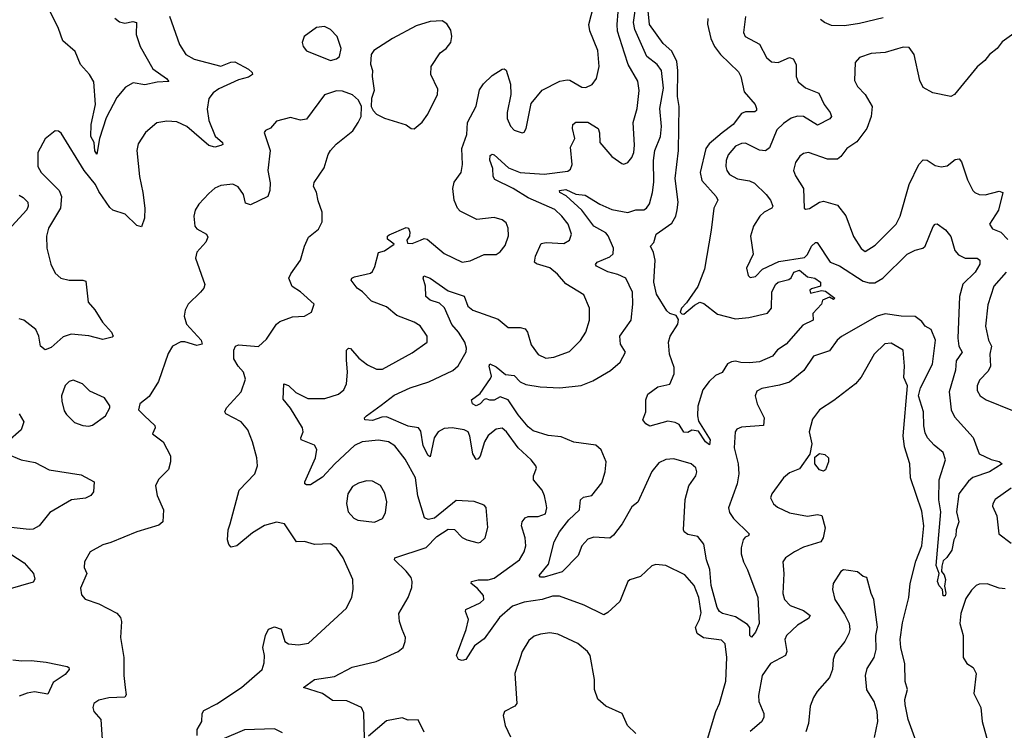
# Model space of a CAD drawing. Extents: x 1954683 to 2060285, y 904798 to 1016299.
# Tile 47 of 256: x 1967908 to 1972841, y 937550 to 941110. Entities that reach past the tile are written whole.
import ezdxf

# ---------------------------------------------------------------- set-up
doc = ezdxf.new("R2010")
doc.units = 0

msp = doc.modelspace()

# ---------------------------------------------------------------- linework, layer by layer
at = {"layer": '0CON10XD'}
for points in [[(1969838.5, 938908.5), (1969787.8, 938975), (1969755.8, 938995.8), (1969705, 939002.9), (1969623.3, 938995), (1969585, 938976.5), (1969486.8, 938885), (1969425, 938818.2), (1969365, 938780), (1969345, 938779.2), (1969336.2, 938785), (1969335.8, 938795), (1969390, 938915), (1969397.4, 938957.4), (1969385, 938979.2), (1969318, 939005), (1969315.7, 939015), (1969327.9, 939045), (1969325.4, 939065), (1969264.3, 939164.3), (1969228.7, 939208.7), (1969232, 939285), (1969255, 939277.3), (1969292.2, 939242.3), (1969351.7, 939211.7), (1969437.4, 939212.6), (1969505.4, 939234.6), (1969531.9, 939255), (1969545.4, 939285), (1969550.9, 939345), (1969544.6, 939405.4), (1969545.6, 939454.4), (1969555, 939464), (1969565, 939462.9), (1969606.9, 939415), (1969650.3, 939380.3), (1969695, 939359.2), (1969725, 939358.6), (1969875, 939441.9), (1969949.2, 939495), (1969950, 939525), (1969915, 939576.9), (1969884, 939595), (1969797.2, 939627.3), (1969745, 939670.7), (1969670.1, 939700.1), (1969625, 939746.9), (1969598.9, 939765), (1969568, 939805), (1969572, 939815), (1969585, 939822.5), (1969665, 939840.6), (1969675, 939848.1), (1969687, 939873), (1969705, 939943.8), (1969735, 939951.4), (1969784.3, 939985), (1969750.9, 940010.9), (1969751.1, 940025), (1969758.3, 940031.7), (1969845, 940069.6), (1969856.1, 940066.1), (1969863.3, 940045), (1969860.7, 940025), (1969847.4, 940005), (1969850.9, 939990.9), (1969875, 939988.4), (1969915.9, 940005.9), (1969935, 940013.8), (1969949.8, 940009.8), (1970035, 939938.1), (1970125.6, 939895.6), (1970165, 939901.1), (1970235, 939932.9), (1970295, 939934.2), (1970315, 939947.5), (1970340.5, 939979.5), (1970357.6, 940027.6), (1970355.6, 940065), (1970345, 940092), (1970325, 940107.5), (1970285, 940119.2), (1970198.3, 940108.3), (1970115, 940150.5), (1970100.9, 940165), (1970085.5, 940205), (1970077.9, 940265), (1970084.7, 940295.3), (1970120, 940345), (1970127.3, 940385), (1970123.1, 940465), (1970148.9, 940535), (1970151.8, 940595), (1970195, 940676), (1970211.7, 940758.3), (1970231.4, 940788.6), (1970275, 940830), (1970325, 940862), (1970335, 940863.8), (1970345, 940856.7), (1970366.8, 940786.8), (1970368.9, 940735), (1970350, 940645), (1970350, 940615), (1970366.8, 940576.8), (1970385, 940556.2), (1970425, 940543.8), (1970435, 940546.7), (1970445.8, 940564.2), (1970470.5, 940689.5), (1970525, 940757.1), (1970615, 940801.8), (1970650.7, 940809.3), (1970665, 940807.5), (1970725, 940772.2), (1970745, 940770), (1970776.2, 940785), (1970798.6, 940815), (1970811.3, 940875), (1970803.9, 940955), (1970764.8, 941054.8), (1970760.4, 941085), (1970808.2, 941275)], [(1971354.1, 937505.9), (1971395.7, 937644.3), (1971415, 937684.2), (1971446.7, 937796.7), (1971451.6, 937915), (1971442.9, 937982.9), (1971425, 938001.1), (1971333.6, 938013.6), (1971303.1, 938035), (1971294.4, 938065), (1971314.7, 938105.3), (1971321.8, 938138.3), (1971310.7, 938215), (1971287.8, 938275), (1971239.8, 938329.8), (1971145, 938375.8), (1971095, 938380), (1971075.7, 938374.3), (1971019.1, 938320.9), (1970965, 938304.2), (1970955, 938295.7), (1970915, 938196), (1970855, 938140), (1970835, 938129.2), (1970737, 938177), (1970612.2, 938222.2), (1970577.4, 938222.6), (1970525.3, 938204.7), (1970435, 938191.4), (1970377.6, 938172.4), (1970311.8, 938115), (1970235, 938009.1), (1970186.3, 937973.7), (1970142.5, 937905), (1970125, 937899.2), (1970105.8, 937905), (1970096.4, 937925), (1970145.4, 938055), (1970156.7, 938105), (1970141.4, 938145), (1970143.8, 938155), (1970215, 938188.9), (1970234.3, 938205), (1970231.9, 938225), (1970201.4, 938261.4), (1970170, 938285), (1970172.5, 938295), (1970205.5, 938304.5), (1970255, 938304.6), (1970285, 938312), (1970412.2, 938405), (1970436, 938444), (1970443.5, 938475), (1970440, 938515), (1970421.8, 938575), (1970425.6, 938595), (1970441.4, 938615), (1970455, 938621.8), (1970505, 938621.5), (1970543.3, 938635), (1970549.4, 938665), (1970545.7, 938684.3), (1970537.8, 938725), (1970525, 938753.8), (1970482.5, 938805), (1970482.5, 938825), (1970497.3, 938862.7), (1970494.2, 938875), (1970471.4, 938905), (1970404.7, 938964.7), (1970346.7, 939045), (1970325, 939063.1), (1970295, 939059.2), (1970255, 939027.1), (1970236.7, 938995), (1970215.9, 938924.1), (1970205, 938910), (1970195, 938907.3), (1970178.1, 938935), (1970164, 939024), (1970155, 939045.4), (1970135.2, 939055.2), (1970075, 939065.2), (1970035, 939062.5), (1970005, 939045.3), (1969985, 939015.5), (1969965, 938920.8), (1969955, 938926.9), (1969928.8, 938975), (1969918.2, 939048.2), (1969905.9, 939065.9), (1969855, 939073.3), (1969745, 939120), (1969721.8, 939118.2), (1969675, 939101.4), (1969636.7, 939105), (1969636.2, 939115), (1969646.2, 939125), (1969719.3, 939179.3), (1969785, 939228.5), (1969864.4, 939265.6), (1969957.5, 939295), (1970077.6, 939352.4), (1970104.2, 939375.8), (1970145, 939446.2), (1970147.3, 939465), (1970138.4, 939495), (1970107.2, 939545), (1970073.3, 939583.3), (1970036.8, 939666.8), (1970010.6, 939690.6), (1969964, 939705), (1969943.6, 939723.6), (1969940.6, 939775), (1969930, 939815), (1969933.1, 939826.9), (1969965, 939815.4), (1970055, 939752.4), (1970134.3, 939725), (1970153.8, 939675), (1970178.6, 939655), (1970305, 939609.2), (1970355, 939568.6), (1970415, 939568.1), (1970440.7, 939560.7), (1970453.1, 939545), (1970471.1, 939481.1), (1970505, 939432.9), (1970543.6, 939413.6), (1970585, 939419.1), (1970662, 939448), (1970717.5, 939502.5), (1970744.3, 939545), (1970763.3, 939605), (1970763.1, 939665), (1970735, 939732), (1970645, 939787.1), (1970603.1, 939835), (1970565, 939866.9), (1970497, 939887), (1970488, 939895), (1970492.2, 939925), (1970520.9, 939989.1), (1970545, 939993.8), (1970635, 939988.9), (1970662.5, 940005), (1970673.3, 940035), (1970656.2, 940085), (1970625, 940125.5), (1970588.7, 940158.7), (1970455, 940218), (1970380.3, 940265), (1970288.7, 940308.7), (1970280.7, 940325), (1970279.4, 940365), (1970264, 940406), (1970265, 940430), (1970275, 940435.4), (1970285, 940432.3), (1970357.4, 940367.4), (1970415, 940344.7), (1970535, 940336.2), (1970655, 940351.2), (1970668.2, 940361.8), (1970675.7, 940385), (1970668.5, 940471.5), (1970689.1, 940515), (1970677.3, 940565), (1970679.4, 940585), (1970693.8, 940596.2), (1970755, 940596.2), (1970805.8, 940565), (1970813.6, 940543.6), (1970814, 940495), (1970875, 940424), (1970925, 940388.8), (1970935, 940386.2), (1970955, 940393.8), (1970975, 940418.8), (1970985.4, 940445.4), (1970988.8, 940481.2), (1970981.8, 940595), (1971001.8, 940665), (1971011.2, 940755), (1971005, 940802), (1970956, 940885), (1970937.8, 940942.2), (1970902.7, 941052.7), (1970901.2, 941085), (1970912.2, 941215)], [(1971545.4, 941125), (1971534.4, 941045), (1971542.5, 941025), (1971615, 940987.1), (1971650.5, 940920.5), (1971675, 940898.1), (1971707.5, 940895), (1971765, 940920.8), (1971783.2, 940913.2), (1971797.8, 940885), (1971797.9, 940825), (1971808.5, 940798.5), (1971845, 940767.9), (1971911.3, 940741.3), (1971938.2, 940685), (1971969.5, 940645), (1971975.7, 940625), (1971966.6, 940613.4), (1971905, 940581.9), (1971834.7, 940624.7), (1971805, 940625.9), (1971774.1, 940615.9), (1971735, 940590), (1971702.4, 940557.6), (1971665, 940468), (1971645, 940453.3), (1971615, 940456.5), (1971545, 940490.5), (1971525, 940489.5), (1971495, 940476.7), (1971457.1, 940432.9), (1971447.1, 940405), (1971446.4, 940375), (1971450.9, 940355), (1971464.4, 940335), (1971505, 940312.9), (1971565, 940302.9), (1971590.5, 940290.5), (1971648.5, 940235), (1971670, 940205), (1971681.9, 940175), (1971675.8, 940165), (1971638.6, 940145), (1971615.8, 940125), (1971584.3, 940075), (1971569.2, 940025), (1971582.9, 939935), (1971548.8, 939865), (1971558.3, 939828.3), (1971568.3, 939818.3), (1971595, 939823.8), (1971629.5, 939860.5), (1971711.3, 939898.7), (1971840.8, 939919.2), (1971855, 939933.8), (1971875, 939976.2), (1971895, 939993.5), (1971903.3, 939993.3), (1971969.1, 939895), (1972015, 939876.6), (1972135, 939799.5), (1972165, 939791.1), (1972191.9, 939791.9), (1972232.5, 939815), (1972355.3, 939934.7), (1972395, 939954.8), (1972432.5, 939965), (1972444.4, 939975), (1972485, 940074.2), (1972495, 940085.7), (1972505, 940087.1), (1972547.3, 940057.3), (1972573.6, 940023.6), (1972594.1, 939954.1), (1972611.4, 939931.4), (1972645, 939915.6), (1972705, 939915.4), (1972719.1, 939905), (1972718.6, 939885), (1972695.5, 939845), (1972633.6, 939785), (1972616.6, 939723.4), (1972609.2, 939515), (1972614.3, 939475), (1972630.8, 939445), (1972599.5, 939400.5), (1972596.8, 939355), (1972565.3, 939245), (1972575.8, 939155.8), (1972591.1, 939121.1), (1972685, 939017.1), (1972714.8, 938934.8), (1972775, 938907.2), (1972815, 938896.8), (1972831.2, 938885), (1972766.9, 938845), (1972682.9, 938817.1), (1972661.4, 938798.6), (1972613.3, 938735), (1972601.9, 938645), (1972613.3, 938595), (1972600, 938555), (1972598.8, 938525), (1972588.8, 938505), (1972577.9, 938452.1), (1972553.8, 938416.2), (1972535, 938400), (1972527.9, 938372.1), (1972525.9, 938345.9), (1972539.8, 938329.8), (1972546.5, 938305), (1972542.5, 938272.5), (1972547.9, 938237.9), (1972545, 938223.8), (1972535, 938223.3), (1972531.2, 938255), (1972514.4, 938274.4), (1972507.5, 938295), (1972514.4, 938335), (1972500.3, 938375), (1972523.1, 938645), (1972513.2, 938705), (1972515.8, 938805), (1972546.3, 938905), (1972535, 938941.1), (1972489.4, 938979.4), (1972456, 939015), (1972445, 939040), (1972437.5, 939075), (1972437.3, 939145), (1972412.1, 939225), (1972420.9, 939265), (1972482.1, 939385), (1972497, 939505), (1972475, 939557.3), (1972444.7, 939574.7), (1972428.2, 939598.2), (1972395, 939623.8), (1972324.8, 939625.2), (1972245, 939636), (1972205, 939624.8), (1972025, 939523.5), (1972004.4, 939505), (1971965, 939451.1), (1971885.3, 939424.7), (1971837, 939353), (1971765.3, 939294.7), (1971715, 939278.5), (1971626.8, 939263.2), (1971601.2, 939248.8), (1971592.9, 939225), (1971603.8, 939185), (1971638.6, 939115), (1971635, 939077.5), (1971525, 939069.2), (1971500.9, 939059.1), (1971492, 939045), (1971487.5, 938965), (1971508.2, 938885), (1971511.5, 938835), (1971502.3, 938785), (1971459.5, 938665), (1971465, 938642), (1971485, 938611.4), (1971563.8, 938535), (1971560, 938525), (1971542.7, 938517.3), (1971533.1, 938505), (1971522.7, 938465), (1971522.9, 938435), (1971534, 938394), (1971554.5, 938354.5), (1971606.5, 938215), (1971613.9, 938085), (1971595, 938041.4), (1971575, 938017.1), (1971567.1, 938025), (1971566.7, 938065), (1971555, 938080), (1971495, 938119.2), (1971428.8, 938135), (1971414.5, 938145), (1971403.3, 938165), (1971373.3, 938275), (1971366.2, 938356.2), (1971349.8, 938405), (1971335, 938482.9), (1971305, 938520.6), (1971255, 938530.9), (1971236.7, 938545), (1971234, 938554), (1971243, 938707), (1971260.5, 938775), (1971296, 938825), (1971301.2, 938845), (1971295, 938865.6), (1971272, 938885), (1971185, 938910), (1971145, 938907.1), (1971109.8, 938890.2), (1971075, 938846), (1971005, 938693.1), (1970975, 938670), (1970927.3, 938585), (1970882.7, 938527.3), (1970865, 938513.1), (1970785, 938517.3), (1970755, 938507.8), (1970724.3, 938475), (1970706.7, 938426.7), (1970625.2, 938344.8), (1970535, 938317.5), (1970517.5, 938317.5), (1970510.8, 938325), (1970557.2, 938382.8), (1970586.2, 938495), (1970612.9, 938545), (1970659.3, 938605), (1970712.7, 938655), (1970718.5, 938705), (1970732.6, 938717.4), (1970775, 938726.2), (1970825, 938789.5), (1970842, 938845), (1970847.1, 938895), (1970820.9, 938955), (1970795, 938978), (1970685, 938993.2), (1970620.4, 939020.4), (1970555, 939026.2), (1970480.5, 939050.5), (1970455, 939069.7), (1970405, 939130), (1970355.5, 939205.5), (1970315, 939220), (1970285, 939204.8), (1970264.3, 939204.3), (1970245, 939210.6), (1970235, 939207.5), (1970214.3, 939185), (1970195, 939175.6), (1970176, 939185), (1970171.2, 939205), (1970215, 939237.5), (1970267.4, 939312.6), (1970271.9, 939325), (1970260.6, 939375), (1970264.3, 939385.7), (1970295, 939370.8), (1970342.8, 939332.8), (1970385, 939328.1), (1970415, 939296.2), (1970443.2, 939283.3), (1970515, 939271.2), (1970614.1, 939265.9), (1970721.8, 939278.2), (1970779.9, 939300.1), (1970868.1, 939351.9), (1970917.1, 939395), (1970942.7, 939445), (1970917.5, 939485), (1970915.6, 939525), (1970972.3, 939605), (1970979.7, 939685), (1970978.2, 939745), (1970945, 939815.9), (1970905, 939833.9), (1970855, 939846.7), (1970797.5, 939875), (1970793.3, 939883.3), (1970802, 939895), (1970865, 939921.5), (1970882.3, 939937.7), (1970882.4, 939965), (1970857.3, 940027.3), (1970845, 940042), (1970785, 940075.8), (1970725, 940155.3), (1970646.7, 940226.7), (1970614, 940245), (1970612.9, 940255), (1970645, 940259.5), (1970695, 940236.2), (1970740.8, 940230.8), (1970815, 940185.7), (1970875, 940158.7), (1970955.8, 940144.2), (1970995, 940156.6), (1971035, 940157.1), (1971048.9, 940165), (1971062.9, 940187.1), (1971078.8, 940245), (1971084.7, 940295.3), (1971083.7, 940405), (1971090.9, 940455), (1971119.2, 940525), (1971123.5, 940575), (1971114.8, 940665), (1971133.4, 940766.6), (1971123.4, 940855), (1971101.3, 940885), (1971050.5, 940925), (1970990.7, 941060.7), (1970984.1, 941095), (1970998.2, 941201.8)], [(1968385, 941117.8), (1968408.4, 941098.4), (1968435, 941091.8), (1968475, 941100), (1968492.5, 941095), (1968491.2, 941035), (1968511.5, 940975), (1968574.2, 940864.2), (1968644, 940815), (1968655, 940800), (1968596.5, 940796.5), (1968535, 940784.2), (1968477, 940793), (1968438.1, 940771.9), (1968395, 940720), (1968341.2, 940618.8), (1968306.9, 940515), (1968295, 940436.7), (1968285, 940452.5), (1968280.8, 940495), (1968264.7, 940525), (1968266.5, 940585), (1968288.1, 940685), (1968279.2, 940799.2), (1968258.2, 940835), (1968213.1, 940885), (1968185, 940950.6), (1968124, 941004), (1968102.3, 941065), (1968054.6, 941165)], [(1971355.4, 941115), (1971355, 941087.5), (1971370.4, 941015), (1971388.9, 940975), (1971419.3, 940935), (1971509.3, 940849.2), (1971520.4, 940825), (1971538, 940748), (1971593.1, 940685), (1971600, 940665), (1971599.2, 940655), (1971591.1, 940648.9), (1971545, 940648.8), (1971525, 940640), (1971482.5, 940585), (1971427.5, 940542.5), (1971362.5, 940487.5), (1971346, 940465), (1971318.1, 940345), (1971325.3, 940305), (1971397.9, 940225), (1971405.4, 940205.4), (1971385.3, 940165), (1971372.9, 940055), (1971339.8, 939860.2), (1971306.1, 939773.9), (1971249.2, 939690.8), (1971223.8, 939665), (1971216.9, 939645), (1971225, 939635.7), (1971235.7, 939635), (1971289.4, 939680.6), (1971315, 939694.2), (1971335, 939687.5), (1971405, 939634.4), (1971495, 939611.9), (1971561.3, 939618.7), (1971655, 939640), (1971675.6, 939665), (1971676.9, 939745), (1971695, 939783.6), (1971708.1, 939795), (1971761.8, 939808.2), (1971772.9, 939817.1), (1971787.5, 939845), (1971816, 939855), (1971855, 939821.2), (1971892.5, 939815), (1971920, 939795), (1971920, 939775), (1971875, 939762.5), (1971867.5, 939755), (1971870, 939740), (1971925, 939754), (1971945, 939750), (1971992.5, 939715), (1971985, 939707.5), (1971965, 939720), (1971931.2, 939705), (1971925.7, 939684.3), (1971882, 939638), (1971883.8, 939605), (1971831.1, 939578.9), (1971749.2, 939485), (1971705, 939455.6), (1971679.4, 939425), (1971615, 939396.6), (1971565, 939391.8), (1971522, 939392), (1971495, 939400), (1971474.2, 939395.8), (1971454.4, 939385.6), (1971427.7, 939342.3), (1971395, 939327.1), (1971362.8, 939297.3), (1971330.9, 939255), (1971306.4, 939173.6), (1971303.5, 939125), (1971309.2, 939099.2), (1971367.8, 939005), (1971365, 938980), (1971344.6, 938994.6), (1971308.8, 939048.8), (1971276, 939054), (1971255, 939041.2), (1971235, 939044.3), (1971211.4, 939081.4), (1971192.8, 939092.8), (1971155, 939098), (1971065, 939073.8), (1971045, 939085.8), (1971030.4, 939105), (1971045.8, 939145), (1971045.4, 939205), (1971055, 939234.4), (1971105, 939271.6), (1971165.2, 939284.8), (1971186.8, 939336.7), (1971187.2, 939367.3), (1971163.5, 939435), (1971158.2, 939495), (1971166.6, 939525), (1971206, 939584), (1971208.4, 939608.4), (1971197.4, 939627.4), (1971165, 939638.9), (1971151, 939651), (1971099.3, 939735), (1971084.7, 939795), (1971091.3, 939905), (1971083, 939943), (1971068, 939975), (1971085.7, 939994.3), (1971097.5, 940035), (1971175, 940090), (1971194.8, 940125), (1971202.1, 940157.9), (1971207.6, 940195), (1971192.2, 940315), (1971208.4, 940455), (1971212.2, 940675), (1971203.4, 940725), (1971206.1, 940856.1), (1971201.2, 940901.2), (1971175, 940951.5), (1971131.3, 940991.3), (1971064.2, 941085), (1971056.2, 941155)], [(1968658.2, 941128.2), (1968708.1, 940985), (1968740.8, 940935), (1968782.3, 940912.3), (1968915, 940877.1), (1968965, 940897.5), (1968985, 940898.5), (1969055, 940862.2), (1969072.5, 940845), (1969074, 940835), (1969055, 940821.5), (1969005, 940808.2), (1968906.2, 940763.8), (1968876.9, 940743.1), (1968855.5, 940715), (1968847.7, 940662.3), (1968855.9, 940605), (1968887.1, 940527.1), (1968924.2, 940495), (1968925.8, 940485), (1968915, 940478.9), (1968885, 940471.8), (1968855, 940479.1), (1968745, 940575.6), (1968695, 940598.1), (1968645, 940601.4), (1968595, 940592.5), (1968538, 940545), (1968502.1, 940487.9), (1968494.4, 940455), (1968507.3, 940325), (1968524.5, 940244.5), (1968534.5, 940165), (1968532.5, 940115), (1968517.5, 940072.5), (1968495, 940078.6), (1968436.2, 940135), (1968375, 940155.8), (1968359.8, 940169.8), (1968305, 940248.8), (1968286.9, 940285), (1968230.5, 940355), (1968115, 940541.2), (1968101.7, 940551.7), (1968085, 940553.8), (1968035, 940513.3), (1967999.2, 940445), (1967999.2, 940375), (1968016, 940345), (1968105.6, 940255), (1968116.5, 940225), (1968111.5, 940165), (1968051.4, 940065), (1968041.4, 940025), (1968044.4, 939965), (1968064.3, 939885), (1968085, 939840), (1968113.8, 939815), (1968155, 939805.4), (1968225, 939805.6), (1968239.4, 939799.4), (1968251.1, 939695), (1968285, 939655.8), (1968322.7, 939595), (1968367.5, 939545), (1968376, 939525), (1968370.5, 939519.5), (1968325, 939507.1), (1968255, 939525.5), (1968165, 939533.8), (1968125, 939520.9), (1968065, 939467.3), (1968035, 939455.6), (1968012.1, 939475), (1968004.4, 939524.4), (1967988.3, 939558.3), (1967928, 939605), (1967905, 939611.4)], [(1969885, 940562.5), (1969923.9, 940596.1), (1969953, 940637), (1970000.8, 940735), (1970002.3, 940762.3), (1969967.1, 940835), (1969970, 940875), (1970015, 940943.8), (1970044.2, 940965.8), (1970068.8, 940995), (1970073.8, 941025), (1970067.7, 941057.7), (1970048.3, 941088.3), (1970025, 941103.8), (1969965, 941100), (1969895, 941078.8), (1969775, 941016), (1969682.5, 940955), (1969668.8, 940935), (1969666.4, 940886.4), (1969676.2, 940855), (1969674, 940825), (1969683.8, 940755), (1969670, 940715), (1969668.8, 940675), (1969678.8, 940655), (1969695, 940636.7), (1969735, 940616.2), (1969845, 940583.3), (1969870, 940565), (1969885, 940562.5)], [(1972235, 941118.9), (1972115, 941090), (1972040.5, 941079.5), (1971975, 941080), (1971940, 941095), (1971920.8, 941110.8)], [(1969465, 940906.2), (1969495, 940913.3), (1969510, 940925), (1969518.8, 940965), (1969499.2, 941025), (1969465, 941060), (1969435, 941075.8), (1969395, 941070), (1969333.8, 941025), (1969324, 940995), (1969328.8, 940975), (1969344.2, 940954.2), (1969465, 940906.2)], [(1972924.2, 941065), (1972830.6, 940999.4), (1972805.7, 940965), (1972768, 940935), (1972743.8, 940905), (1972705, 940874.2), (1972591.2, 940735), (1972574.1, 940725.9), (1972483, 940743), (1972435, 940770), (1972418.6, 940805), (1972390, 940935), (1972365, 940970), (1972335, 940971.4), (1972245, 940945.4), (1972175, 940940), (1972115, 940920), (1972094, 940895), (1972091.5, 940805), (1972105, 940776), (1972144.2, 940735), (1972179.4, 940675), (1972174.5, 940625), (1972152.9, 940565), (1972102, 940498), (1972052.5, 940465), (1972023.1, 940425), (1972005, 940411.1), (1971955, 940410.9), (1971860, 940445), (1971835, 940440), (1971817, 940427), (1971795.5, 940395), (1971784.5, 940355), (1971795, 940328), (1971835.4, 940265), (1971839.2, 940165), (1971845, 940160), (1971865, 940164.6), (1971915, 940195.6), (1971935, 940200.6), (1972005, 940180), (1972047.4, 940127.4), (1972085, 940024), (1972125, 939963.8), (1972145, 939948.8), (1972195, 939980), (1972299.6, 940085), (1972319.6, 940125), (1972364.4, 940285), (1972413.5, 940385), (1972435, 940407.1), (1972455, 940405.6), (1972495, 940380), (1972525, 940373.3), (1972555, 940377.8), (1972595, 940409.5), (1972615, 940412.5), (1972627.1, 940397.1), (1972657.1, 940307.1), (1972682.9, 940255), (1972694, 940244), (1972715, 940234.5), (1972745, 940231.8), (1972815, 940250.4), (1972834, 940245), (1972812.7, 940155), (1972768, 940085), (1972781.9, 940061.9), (1972823.8, 940045), (1972858.3, 940008.3)], [(1968797.1, 937525), (1968797.8, 937555), (1968820, 937595), (1968822.5, 937635), (1968830.3, 937649.7), (1968895, 937682.9), (1969019.2, 937765), (1969122, 937855), (1969132.2, 937887.8), (1969134.3, 937925), (1969125.9, 937965.9), (1969138.9, 938025), (1969155, 938056.2), (1969185, 938068), (1969217.3, 938057.3), (1969236.2, 937995), (1969255, 937982.9), (1969305, 937979.2), (1969355, 937986.2), (1969545, 938162.5), (1969572.8, 938217.2), (1969578.5, 938255), (1969576.5, 938305), (1969529.4, 938415), (1969495, 938462), (1969465, 938484), (1969385, 938480.8), (1969335.5, 938495.5), (1969295, 938494.4), (1969235, 938583.8), (1969195, 938592.9), (1969135, 938575.6), (1969075, 938538.9), (1968995, 938474.3), (1968968, 938468), (1968955, 938481.2), (1968948.8, 938505), (1968952.3, 938555), (1968962.5, 938585), (1969007, 938753), (1969086, 938835), (1969100, 938875), (1969095.8, 938915), (1969073.9, 938996.1), (1969050.8, 939055), (1969018, 939095), (1968940, 939135), (1968936.2, 939145), (1968944.3, 939165), (1969017.5, 939245), (1969040, 939310), (1969029.4, 939345), (1969001.9, 939375), (1968981.4, 939411.4), (1968980, 939455), (1968989.2, 939475), (1969005, 939481.1), (1969105, 939473.1), (1969145, 939508.8), (1969194.6, 939585.4), (1969211.3, 939598.7), (1969275, 939620.8), (1969335, 939624), (1969370, 939645), (1969382.5, 939685), (1969315, 939747.1), (1969273.6, 939773.6), (1969256.2, 939815), (1969267, 939837), (1969315, 939906), (1969334.5, 939975), (1969355, 940020), (1969405, 940060), (1969422.7, 940097.3), (1969424.2, 940145), (1969403, 940203), (1969395.5, 940245.5), (1969380, 940275), (1969384, 940295), (1969432.7, 940367.3), (1969454, 940435), (1969465.7, 940454.3), (1969493.5, 940486.5), (1969576.3, 940553.7), (1969604, 940595), (1969618, 940625), (1969620, 940675), (1969605, 940706.7), (1969575, 940733.3), (1969525, 940751.2), (1969495, 940754), (1969435, 940733.8), (1969345, 940611.2), (1969315, 940606.2), (1969265, 940620), (1969195, 940601.2), (1969165, 940566.7), (1969140, 940555), (1969133.3, 940545), (1969162.9, 940455), (1969151.5, 940355), (1969163.3, 940293.3), (1969161.4, 940255), (1969150.8, 940225), (1969065, 940182), (1969040, 940190), (1969028.8, 940235), (1969002.3, 940272.3), (1968975, 940286.2), (1968915, 940280), (1968885, 940266), (1968855, 940240), (1968806, 940185), (1968787.5, 940155), (1968780, 940125), (1968785.8, 940075), (1968795, 940062), (1968843.3, 940035), (1968850.7, 940020.7), (1968841.2, 939995), (1968796, 939945), (1968789.2, 939915), (1968835.9, 939784.1), (1968830, 939765), (1968814, 939745), (1968752, 939685), (1968736.2, 939655), (1968731.2, 939625), (1968744.3, 939584.3), (1968816.7, 939505), (1968822.5, 939485), (1968795, 939478), (1968735.7, 939495.7), (1968715, 939495.8), (1968674, 939475), (1968651.8, 939438.2), (1968603.2, 939296.8), (1968557.3, 939222.7), (1968510, 939185), (1968503.3, 939155), (1968532.5, 939125), (1968585, 939077.5), (1968586, 939065), (1968573.3, 939035), (1968626, 938995), (1968663.1, 938925), (1968664.2, 938895), (1968653, 938857), (1968603.2, 938806.8), (1968588.8, 938775), (1968596.1, 938726.1), (1968628.9, 938655), (1968624.4, 938595), (1968605, 938577.5), (1968495, 938544.5), (1968365, 938490.8), (1968325, 938480), (1968261.2, 938445), (1968232, 938395), (1968231.2, 938365), (1968243.8, 938335), (1968211.7, 938261.7), (1968218.3, 938228.3), (1968236.4, 938206.4), (1968305, 938183.8), (1968395, 938137.5), (1968413.3, 938115), (1968417.9, 938095), (1968413.3, 938015), (1968430, 937915), (1968430, 937825), (1968436.9, 937765), (1968441.2, 937728.8), (1968434.3, 937715.7), (1968355, 937713.1), (1968305, 937702), (1968278.8, 937685), (1968274.2, 937665), (1968278.8, 937645), (1968314.3, 937604.3), (1968321.4, 937505)], [(1967905, 940230.6), (1967925, 940220), (1967948.8, 940195), (1967950.7, 940175), (1967942.9, 940157.1), (1967868.8, 940075)], [(1972850.6, 939845), (1972789.1, 939775), (1972758.6, 939681.4), (1972746.9, 939575), (1972761.6, 939505), (1972776.9, 939475), (1972768.1, 939435), (1972772.4, 939375), (1972761.1, 939348.9), (1972716.7, 939305), (1972705.6, 939275), (1972705, 939252.5), (1972720, 939225), (1972750, 939205), (1972883, 939153)], [(1972399.7, 937495), (1972359.7, 937605), (1972345, 937678.8), (1972342.2, 937705), (1972355.9, 937755), (1972345.2, 937795), (1972343, 937883), (1972323.4, 937965), (1972320, 938005), (1972331, 938089), (1972363.3, 938215), (1972368.9, 938285), (1972397.5, 938397.5), (1972428.4, 938475), (1972437.8, 938575), (1972428.8, 938648.8), (1972370.9, 938815), (1972368.2, 938885), (1972340.5, 938970.5), (1972334.7, 939025.3), (1972356.5, 939276.5), (1972337.9, 939317.9), (1972342.1, 939375), (1972335, 939454), (1972275, 939489.5), (1972243.3, 939486.7), (1972189.1, 939435), (1972125, 939319.2), (1972095, 939285.7), (1971987.6, 939202.4), (1971915, 939156), (1971880.9, 939109.1)], [(1968255, 939074), (1968272, 939078), (1968337.5, 939125), (1968360, 939165), (1968360, 939175), (1968332.5, 939215), (1968259.5, 939249.5), (1968223.3, 939285), (1968175, 939303.8), (1968155, 939298), (1968135, 939277.5), (1968117.5, 939225), (1968118.3, 939198.3), (1968131.3, 939151.3), (1968142.1, 939132.1), (1968182.7, 939092.7), (1968225, 939077.5), (1968255, 939074)], [(1967904.4, 939135), (1967928.9, 939095), (1967915, 939055.8), (1967847.1, 938995)], [(1971880.9, 939109.1), (1971863.6, 939045), (1971877.5, 938985), (1971866.9, 938933.1), (1971815, 938860.7), (1971765, 938839.4), (1971735.4, 938814.6), (1971676.7, 938735), (1971670.6, 938715), (1971685, 938684), (1971705, 938668), (1971765, 938638.9), (1971855, 938623.3), (1971905, 938630.6), (1971926.7, 938626.7), (1971944.4, 938565), (1971933.3, 938515), (1971922.5, 938495), (1971835, 938467.1), (1971790.8, 938445), (1971745.7, 938415), (1971732.2, 938395), (1971736.4, 938335), (1971732.5, 938235), (1971740.6, 938205), (1971768.6, 938175), (1971835, 938150), (1971868.1, 938125), (1971859.5, 938110.5), (1971805, 938076.2), (1971750, 938025), (1971741.5, 938005), (1971751.1, 937945), (1971745.8, 937925), (1971669.4, 937885), (1971627.7, 937825), (1971609.1, 937725), (1971612.2, 937695), (1971636.4, 937635), (1971636.4, 937615), (1971625, 937592.2), (1971568.7, 937545)], [(1967843.8, 938935), (1967915, 938905.6), (1967985, 938891.5), (1968055.5, 938855.5), (1968215, 938830), (1968281.2, 938795), (1968277.7, 938745), (1968265, 938725.8), (1968237.6, 938712.4), (1968166.7, 938705), (1968059.5, 938640.5), (1968005.3, 938574.7), (1967975, 938558.5), (1967954.5, 938555.5), (1967835, 938569.4)], [(1971935, 938847.8), (1971915, 938854.7), (1971892.2, 938885), (1971891.7, 938918.3), (1971915, 938937.1), (1971942.5, 938932.5), (1971960.9, 938915), (1971960.9, 938895), (1971945, 938854.2), (1971935, 938847.8)], [(1969635, 937510), (1969632.3, 937637.7), (1969621.2, 937665), (1969547.5, 937697.5), (1969475, 937699.4), (1969425, 937734.5), (1969330, 937765), (1969384.8, 937805.2), (1969485, 937820), (1969573.9, 937866.1), (1969693.3, 937895), (1969805, 937945.7), (1969828.8, 937965), (1969840, 937995), (1969841.2, 938015), (1969824, 938055), (1969810.6, 938095), (1969808.1, 938135), (1969855, 938216.2), (1969871.9, 938265), (1969874.4, 938295), (1969868.6, 938315), (1969845, 938348), (1969786, 938405), (1969788, 938415), (1969944.6, 938465.4), (1969998.5, 938521.5), (1970055, 938557.1), (1970085.7, 938555.7), (1970125, 938516.2), (1970147.5, 938505), (1970205, 938490), (1970217.3, 938492.7), (1970240, 938515), (1970254.3, 938565.7), (1970245.6, 938665.6), (1970235, 938678), (1970185, 938696.7), (1970095, 938702), (1969986.9, 938613.1), (1969955, 938606.5), (1969935.8, 938615), (1969903.1, 938725), (1969891.8, 938815), (1969838.5, 938908.5)], [(1969685, 938593.3), (1969725, 938611.4), (1969740.6, 938639.4), (1969747.8, 938695), (1969737.6, 938737.6), (1969715, 938775.8), (1969675, 938797.8), (1969645, 938799.5), (1969605, 938787.8), (1969575, 938770.8), (1969551.9, 938735), (1969545.9, 938685.9), (1969554, 938645), (1969582.6, 938612.6), (1969602.4, 938602.4), (1969685, 938593.3)], [(1972876.1, 938763.9), (1972795, 938705.7), (1972783.1, 938685), (1972783, 938673), (1972804.5, 938624.5), (1972814.2, 938535), (1972875, 938488)], [(1967863, 938433), (1967929.5, 938389.5), (1967976.4, 938335), (1967983.2, 938306.8), (1967975, 938292.9), (1967848, 938255)], [(1972191.2, 937515), (1972207.8, 937595), (1972204.4, 937645), (1972188.9, 937695), (1972152.8, 937752.8), (1972146.4, 937825), (1972155, 937859.2), (1972188.5, 937915), (1972198.8, 937955), (1972197.7, 938025), (1972206.4, 938066.4), (1972188.1, 938205), (1972174.2, 938235), (1972152.5, 938315), (1972135, 938320), (1972105, 938344.2), (1972060.8, 938350.8), (1972035, 938353.9), (1972021.5, 938345), (1971984.3, 938285), (1971980, 938255), (1971991.9, 938205), (1972041.3, 938131.3), (1972064.6, 938085), (1972068.2, 938055), (1972062.7, 938035), (1972041.9, 937995), (1971994.3, 937935), (1971984.5, 937905.5), (1971980.4, 937855), (1971965.9, 937814.1), (1971903.1, 937745), (1971885.8, 937715), (1971868.3, 937671.7), (1971861.1, 937585), (1971847.6, 937542.4)], [(1972845, 938259.6), (1972815, 938262.7), (1972755, 938284.6), (1972715, 938282.7), (1972700.6, 938275), (1972677.4, 938252.6), (1972649.3, 938210.7), (1972624, 938136), (1972618.8, 938085), (1972635.6, 938025), (1972634.7, 937915), (1972653.6, 937885), (1972685, 937864.3), (1972700.6, 937835), (1972688.5, 937735), (1972724, 937665), (1972730.5, 937595), (1972769, 937455), (1972785, 937426.9), (1972803.9, 937413.9), (1972912.3, 937392.3)], [(1970994.3, 937534.3), (1970954, 937575), (1970926.7, 937635), (1970845, 937671.2), (1970805, 937706.2), (1970788, 937755), (1970788.6, 937805), (1970766.2, 937925), (1970752.2, 937945), (1970705, 937985.5), (1970605, 938032.3), (1970565, 938037.9), (1970518, 938032), (1970485, 938021.4), (1970459.7, 938000.3), (1970425.8, 937945), (1970415, 937912.5), (1970389.2, 937835), (1970398, 937685), (1970388.7, 937671.3), (1970336.7, 937645), (1970330.8, 937625), (1970340.4, 937575), (1970367.6, 937517.6)], [(1967872.7, 937902.7), (1967917.8, 937897.8), (1967965, 937900.7), (1968040.8, 937890.8), (1968145, 937869.4), (1968153.8, 937865), (1968155.8, 937855), (1968135, 937829.4), (1968075, 937790), (1968049.1, 937730.9), (1967982.4, 937742.4), (1967945, 937736.5), (1967905, 937720.9)], [(1969935, 937541.2), (1969905, 937603.3), (1969855, 937600.6), (1969825, 937612.9), (1969745, 937597.9), (1969655, 937520.8)], [(1969225, 937538), (1969185, 937557.1), (1969035, 937552.5), (1968920, 937505)]]:
    msp.add_lwpolyline(points, dxfattribs=at)

doc.saveas('drawing.dxf')
